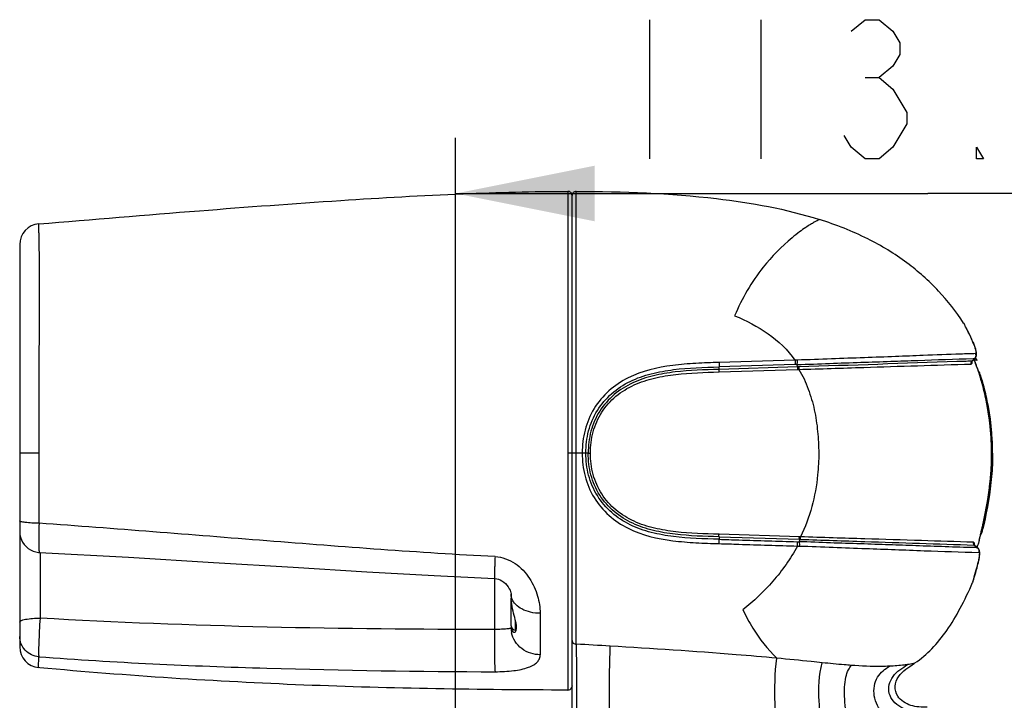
# Model space of a CAD drawing. Header units: millimetres. Extents: x 11 to 407, y 12 to 285.
# Tile 27 of 42: x 128 to 146, y 228 to 241. Entities that reach past the tile are written whole.
import ezdxf

# ---------------------------------------------------------------- set-up
doc = ezdxf.new("R2010")
doc.units = ezdxf.units.MM
doc.header["$LTSCALE"] = 23.1
doc.layers.get('0').update_dxf_attribs({"linetype": 'CONTINUOUS'})
doc.styles.get("Standard").update_dxf_attribs({"font": 'txt', "width": 0.8})
doc.dimstyles.new('DIMSTYLE_1', dxfattribs={"dimtxt": 2.5, "dimasz": 2.5, "dimexe": 1, "dimexo": 1, "dimtad": 1, "dimlfac": 6.666667, "dimzin": 0, "dimdsep": 46, "dimtxsty": 'Standard', "dimblk": '_FILLED', "dimblk1": '_FILLED', "dimblk2": '_FILLED', "dimcen": 0.09, "dimadec": 0, "dimazin": 0, "dimtp": 0.01, "dimtm": 0.01, "dimtfac": 1, "dimtofl": 0, "dimtmove": 0, "dimatfit": 3, "dimldrblk": '_FILLED', "dimfxl": 0, "dimtolj": 1, "dimtzin": 0, "dimarcsym": 0})

# ---------------------------------------------------------------- blocks, each defined once
blk = doc.blocks.new('_FILLED')
at = {"color": 0, "linetype": 'ByBlock'}
blk.add_solid([(0, 0), (-1, 0.2), (-1, -0.2)], dxfattribs=at)
blk = doc.blocks.new('*D9')
at = {"color": 2, "linetype": 'Continuous'}
for p, q in [((135.892, 227.401), (135.892, 238.547)), ((152.865, 211.127), (152.865, 238.547)), ((135.892, 237.547), (144.379, 237.547)), ((152.865, 237.547), (144.379, 237.547))]:
    blk.add_line(p, q, dxfattribs=at)
at = {"color": 2, "linetype": 'Continuous', "xscale": 2.5, "yscale": 2.5, "zscale": 2.5}
for p, rotation in [((135.892, 237.547), 179.9999992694), ((152.865, 237.547), 359.9999992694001)]:
    blk.add_blockref('_FILLED', p, dxfattribs=dict(at, rotation=rotation))

msp = doc.modelspace()

# ---------------------------------------------------------------- linework, layer by layer
at = {"color": 2, "linetype": 'Continuous'}
for p, q in [((139.3787, 240.6723), (139.3787, 238.1723)), ((141.3787, 240.6723), (141.3787, 238.1723)), ((143.2537, 239.6306), (143.5037, 239.6306))]:
    msp.add_line(p, q, dxfattribs=at)
at = {"color": 7, "linetype": 'Continuous'}
for p, q in [((137.9098, 237.5853), (137.9099, 232.878)), ((138.0601, 232.878), (138.0602, 237.5852)), ((137.985, 227.3641), (137.985, 237.5103)), ((128.055, 236.627), (128.055, 229.3938)), ((145.0224, 235.217), (145.0244, 235.2134)), ((145.0244, 235.2134), (145.0387, 235.188)), ((145.0591, 235.1505), (145.0598, 235.1493)), ((145.0958, 235.0806), (145.0651, 235.1397)), ((145.1336, 235.0039), (145.0956, 235.0811)), ((145.1677, 234.9309), (145.1333, 235.0045)), ((145.1677, 234.9309), (145.1649, 234.9362)), ((145.1761, 234.9122), (145.1677, 234.9309)), ((145.1841, 234.8938), (145.1742, 234.9164)), ((145.1917, 234.8758), (145.1818, 234.8992)), ((145.234, 234.7611), (145.2289, 234.7771)), ((145.238, 234.7479), (145.2336, 234.7624)), ((145.2417, 234.7345), (145.2379, 234.7482)), ((145.2452, 234.7213), (145.2416, 234.7352)), ((141.9925, 234.5498), (140.6281, 234.5076)), ((142.0345, 234.5511), (141.9925, 234.5499)), ((145.1702, 234.531), (145.1664, 234.5308)), ((145.1688, 234.525), (145.1751, 234.533)), ((145.1702, 234.531), (145.2229, 234.5798)), ((145.1751, 234.533), (145.1702, 234.531)), ((145.2273, 234.5815), (145.1751, 234.533)), ((145.1938, 234.579), (145.2229, 234.5798)), ((145.2036, 234.5595), (145.2068, 234.5524)), ((145.2561, 234.5524), (145.2068, 234.5524)), ((145.2144, 234.5492), (145.2153, 234.5475)), ((145.2649, 234.5475), (145.2153, 234.5475)), ((145.2273, 234.5814), (145.2229, 234.5798)), ((145.2375, 234.5939), (145.2404, 234.5874)), ((145.2394, 234.5967), (145.2431, 234.5888)), ((145.2501, 234.6174), (145.2536, 234.6317)), ((145.2536, 234.6317), (145.2551, 234.6444)), ((145.2548, 234.6667), (145.2537, 234.6775)), ((145.2554, 234.6559), (145.2548, 234.6667)), ((145.2551, 234.6444), (145.2554, 234.6559)), ((145.2613, 234.554), (145.2637, 234.5491)), ((145.2637, 234.5491), (145.2645, 234.5475)), ((140.6266, 234.3381), (142.0386, 234.3825)), ((140.6267, 234.3837), (140.6281, 234.4292)), ((142.0402, 234.428), (140.6267, 234.3837)), ((141.9902, 234.4715), (140.6281, 234.4292)), ((142.0315, 234.4727), (141.9901, 234.4714)), ((142.0402, 234.428), (142.0316, 234.4726)), ((142.063, 234.4287), (142.0402, 234.428)), ((145.2306, 234.5149), (145.2324, 234.5099)), ((145.2438, 234.4804), (145.2319, 234.5116)), ((145.2324, 234.5099), (145.2398, 234.4907)), ((145.3009, 234.3159), (145.2774, 234.3863)), ((145.3275, 234.2307), (145.3009, 234.3159)), ((145.3561, 234.1316), (145.3275, 234.2307)), ((145.3418, 234.2335), (145.3404, 234.2379)), ((145.343, 234.2294), (145.3418, 234.2335)), ((145.351, 234.2037), (145.3421, 234.2327)), ((145.3612, 234.1693), (145.351, 234.2037)), ((145.3856, 234.0195), (145.3561, 234.1316)), ((145.3747, 234.1221), (145.3612, 234.1695)), ((145.5435, 232.9955), (145.5433, 233.0013)), ((145.5454, 232.8779), (145.5444, 232.9688)), ((128.4036, 232.878), (128.055, 232.878)), ((128.4034, 231.6171), (128.4036, 232.878)), ((137.985, 232.878), (137.9098, 232.878)), ((137.9099, 232.878), (137.9099, 228.6174)), ((138.2752, 232.878), (137.985, 232.878)), ((138.0601, 229.4433), (138.0601, 232.878)), ((138.2752, 232.878), (138.3152, 232.878)), ((145.5276, 232.8779), (145.5278, 232.8779)), ((145.5279, 232.8781), (145.5429, 232.878)), ((145.5451, 232.878), (145.5429, 232.878)), ((145.5454, 232.8779), (145.5451, 232.8779)), ((145.5453, 232.8477), (145.5455, 232.8779)), ((145.4249, 231.8576), (145.4312, 231.8917)), ((145.4405, 231.85), (145.4469, 231.8844)), ((145.4407, 231.9449), (145.4471, 231.9817)), ((145.3888, 231.6764), (145.3945, 231.7039)), ((145.3945, 231.7039), (145.4004, 231.7324)), ((145.4004, 231.7324), (145.4064, 231.7621)), ((145.4044, 231.6695), (145.4122, 231.7066)), ((145.4064, 231.7621), (145.4125, 231.7928)), ((145.4122, 231.7066), (145.4212, 231.7509)), ((145.4125, 231.7928), (145.4187, 231.8247)), ((145.4187, 231.8247), (145.4249, 231.8576)), ((145.4212, 231.7509), (145.4289, 231.7896)), ((145.4289, 231.7896), (145.4345, 231.8184)), ((145.4345, 231.8184), (145.4405, 231.85)), ((145.3528, 231.5134), (145.3622, 231.5549)), ((145.3588, 231.5402), (145.3572, 231.5334)), ((145.3622, 231.5549), (145.3724, 231.6004)), ((145.3863, 231.5866), (145.3708, 231.5148)), ((145.3724, 231.6004), (145.3804, 231.6372)), ((145.3742, 231.5298), (145.3746, 231.5315)), ((145.3746, 231.5315), (145.3936, 231.6187)), ((145.3804, 231.6372), (145.3888, 231.6764)), ((145.3936, 231.6187), (145.4044, 231.6695)), ((142.0708, 231.3724), (140.6265, 231.4176)), ((140.6267, 231.3729), (140.6282, 231.3278)), ((140.6267, 231.3729), (142.0727, 231.3277)), ((142.0893, 231.3718), (142.0708, 231.3723)), ((145.3038, 231.3091), (145.3163, 231.3598)), ((145.3163, 231.3598), (145.3305, 231.4183)), ((145.3305, 231.4183), (145.3419, 231.4668)), ((145.3419, 231.4668), (145.3528, 231.5134)), ((142.0341, 231.2842), (142.0668, 231.2832)), ((142.0368, 231.207), (142.0701, 231.206)), ((142.0727, 231.3276), (142.0667, 231.2832)), ((142.0727, 231.3276), (142.0913, 231.3269)), ((145.2125, 231.2254), (145.215, 231.2254)), ((145.215, 231.2254), (145.2732, 231.177)), ((145.215, 231.2254), (145.2207, 231.2232)), ((145.2204, 231.1784), (145.2196, 231.1784)), ((145.2507, 231.1776), (145.2204, 231.1784)), ((145.2328, 231.2131), (145.2207, 231.2232)), ((145.2535, 231.1958), (145.2328, 231.2131)), ((145.2784, 231.1751), (145.2535, 231.1958)), ((145.2732, 231.177), (145.2784, 231.1751)), ((128.4202, 231.0918), (128.4202, 229.9105)), ((145.2458, 230.7604), (145.2663, 230.8331)), ((145.2663, 230.8331), (145.2636, 230.8255)), ((145.1985, 230.5963), (145.2271, 230.6947)), ((145.2156, 230.6552), (145.2393, 230.7372)), ((145.2319, 230.7116), (145.2458, 230.7604)), ((136.5978, 229.7081), (136.5978, 230.6237)), ((145.1891, 230.5632), (145.1894, 230.5641)), ((145.1894, 230.5641), (145.1897, 230.5654)), ((145.1897, 230.5654), (145.1902, 230.5672)), ((145.1902, 230.5672), (145.1912, 230.5707)), ((145.1912, 230.5707), (145.1934, 230.5787)), ((145.1934, 230.5787), (145.2015, 230.6067)), ((136.89, 230.3396), (136.89, 230.2716)), ((136.89, 229.7693), (136.89, 230.2674)), ((137.4113, 229.9976), (137.4132, 229.2527)), ((136.965, 229.8752), (136.965, 229.6943)), ((136.9821, 229.6943), (136.965, 229.6943)), ((128.3955, 229.0203), (128.3981, 229.2155)), ((144.1348, 229.0945), (144.1314, 229.0937)), ((128.4154, 229.0185), (128.3955, 229.0203))]:
    msp.add_line(p, q, dxfattribs=at)
at = {"color": 2, "linetype": 'Continuous'}
for points in [[(143.0037, 240.464), (143.2537, 240.6723), (143.5037, 240.6723), (143.7537, 240.464), (143.8787, 240.2556), (143.8787, 240.0473), (143.7537, 239.839), (143.5037, 239.6306), (143.7537, 239.4223), (143.8787, 239.214), (144.0037, 239.0056), (144.0037, 238.7973), (143.8787, 238.589), (143.7537, 238.3806), (143.5037, 238.1723), (143.2537, 238.1723), (143.0037, 238.3806), (142.8787, 238.589)], [(145.3787, 238.1723), (145.2537, 238.1723), (145.2537, 238.3806), (145.3787, 238.1723)]]:
    msp.add_lwpolyline(points, dxfattribs=at)
at = {"color": 7, "linetype": 'Continuous'}
for points in [[(145.2144, 234.8183), (145.2086, 234.8337), (145.2024, 234.8495), (145.1959, 234.8657), (145.189, 234.8822)], [(145.2289, 234.7771), (145.2237, 234.7923), (145.2182, 234.8081), (145.2122, 234.8243), (145.2058, 234.841), (145.199, 234.8582), (145.1917, 234.8758)], [(145.2544, 234.6365), (145.2553, 234.6495), (145.2552, 234.6615), (145.2542, 234.673), (145.2527, 234.6845), (145.2507, 234.6963), (145.2482, 234.7086), (145.2448, 234.7228)], [(145.2537, 234.6775), (145.2521, 234.6882), (145.2501, 234.6994), (145.2477, 234.7109)], [(145.2273, 234.5814), (145.2334, 234.5878), (145.2449, 234.605)], [(145.2419, 234.5999), (145.243, 234.6014), (145.2501, 234.6174)], [(145.2449, 234.605), (145.2514, 234.6217), (145.2544, 234.6365)], [(145.1662, 234.5222), (145.1662, 234.5201), (145.1661, 234.5183), (145.1665, 234.5199), (145.1688, 234.525)], [(145.2774, 234.3863), (145.2581, 234.4412), (145.2438, 234.4804)], [(145.5445, 232.9675), (145.5396, 233.1023), (145.531, 233.2346), (145.5191, 233.3633), (145.5042, 233.4869), (145.487, 233.6044), (145.4682, 233.7145), (145.4484, 233.8164), (145.4285, 233.9088), (145.409, 233.9911), (145.3908, 234.0625), (145.3747, 234.1221)], [(145.4677, 233.6182), (145.4425, 233.7614), (145.4148, 233.8957), (145.3856, 234.0195)], [(145.5278, 232.8779), (145.5262, 232.9923), (145.5192, 233.1528), (145.5068, 233.312), (145.4894, 233.4678), (145.4677, 233.6182)], [(145.4469, 231.8844), (145.4503, 231.9029), (145.4538, 231.9222), (145.4573, 231.9424), (145.461, 231.9636), (145.4648, 231.9857), (145.4687, 232.009), (145.4727, 232.0334), (145.4768, 232.059), (145.481, 232.0859), (145.4852, 232.1141), (145.4896, 232.1437), (145.494, 232.1749), (145.4985, 232.2077), (145.503, 232.2422), (145.5075, 232.2786), (145.512, 232.3169), (145.5165, 232.3574), (145.521, 232.4001), (145.5253, 232.4453), (145.5294, 232.4931), (145.5333, 232.5437), (145.5368, 232.5973), (145.5399, 232.6543), (145.5425, 232.7147), (145.5444, 232.779), (145.5453, 232.8477)], [(145.4471, 231.9817), (145.4502, 232.0006), (145.4534, 232.0197), (145.4565, 232.0391), (145.4596, 232.0587), (145.4627, 232.0786), (145.4658, 232.0988), (145.4688, 232.1193), (145.4719, 232.14), (145.4748, 232.1609), (145.4778, 232.1822), (145.4807, 232.2036), (145.4836, 232.2254), (145.4864, 232.2474), (145.4891, 232.2696), (145.4918, 232.2921), (145.4945, 232.3148), (145.497, 232.3377), (145.4996, 232.3609), (145.502, 232.3844), (145.5043, 232.408), (145.5066, 232.4319), (145.5088, 232.456), (145.5109, 232.4802), (145.5128, 232.5048), (145.5147, 232.5295), (145.5165, 232.5544), (145.5182, 232.5795), (145.5197, 232.6047), (145.5211, 232.6302), (145.5224, 232.6558), (145.5236, 232.6816), (145.5246, 232.7076), (145.5255, 232.7337), (145.5263, 232.76), (145.5269, 232.7863), (145.5274, 232.8129)], [(145.5274, 232.8129), (145.5277, 232.8395), (145.5278, 232.8662), (145.5278, 232.8779)], [(145.4312, 231.8917), (145.4344, 231.9092), (145.4376, 231.9269), (145.4407, 231.9449)], [(128.055, 231.4668), (128.0583, 231.4171), (128.0683, 231.3677), (128.0848, 231.3203), (128.1074, 231.2756), (128.1358, 231.2343), (128.1694, 231.1972), (128.2077, 231.1648), (128.2499, 231.1379), (128.2954, 231.1168), (128.3432, 231.102), (128.393, 231.0937), (128.411, 231.0923)], [(145.2207, 231.2232), (145.214, 231.231), (145.2125, 231.234), (145.2126, 231.2337)], [(145.2974, 231.1526), (145.285, 231.169), (145.2784, 231.1751)], [(128.411, 231.0923), (130.0123, 231.0049), (131.542, 230.913), (132.9697, 230.8241), (134.2929, 230.7437), (135.5088, 230.6756), (136.5889, 230.6237)], [(145.2772, 230.8736), (145.2822, 230.8932), (145.2868, 230.9122), (145.2911, 230.9307), (145.295, 230.9486), (145.2986, 230.9659), (145.3018, 230.9826), (145.3046, 230.9987), (145.3071, 231.0142), (145.3091, 231.0291)], [(145.3094, 231.1219), (145.3051, 231.1364), (145.2974, 231.1526)], [(145.3091, 231.0291), (145.3108, 231.0434), (145.312, 231.0572), (145.3128, 231.0703), (145.3131, 231.0831), (145.3128, 231.0957), (145.3117, 231.1086), (145.3094, 231.1219)], [(145.2663, 230.8331), (145.2719, 230.8535), (145.2772, 230.8736)], [(136.5889, 230.6236), (136.6035, 230.6226), (136.6326, 230.618), (136.6623, 230.6097), (136.6929, 230.5973), (136.7242, 230.5803), (136.7555, 230.5586), (136.7859, 230.5321), (136.8136, 230.5021), (136.8374, 230.4706), (136.8564, 230.4396), (136.8702, 230.4118), (136.8796, 230.3877), (136.8855, 230.3681), (136.8886, 230.3533), (136.8898, 230.3434), (136.89, 230.3396)]]:
    msp.add_lwpolyline(points, dxfattribs=at)
for centre, radius, start, end in [((137.91, 237.5103), 0.075, 359.99964, 90.09614), ((138.06, 237.5102), 0.075, 89.92627, 180.00028), ((128.43, 236.627), 0.375, 94.75956, 179.99996), ((142.4958, 233.7773), 2.908, 28.17869, 29.0192), ((141.8398, 233.4282), 3.6512, 24.39462, 28.12437), ((143.2826, 234.0793), 2.0682, 24.30661, 24.47634), ((143.4679, 234.1619), 1.8653, 22.47644, 24.33761), ((141.2565, 232.7791), 4.3366, 23.58962, 24.06821), ((141.25, 232.7763), 4.3821, 24.11407, 24.41195), ((141.4798, 232.8371), 4.151, 24.71257, 24.95939), ((141.2434, 232.7733), 4.3894, 23.91085, 24.11409), ((141.446, 232.8216), 4.1882, 24.40976, 24.71248), ((142.5992, 233.4913), 2.8234, 19.97261, 20.7309), ((141.751, 233.182), 3.7262, 19.15142, 19.98798), ((141.1671, 232.9769), 4.3451, 19.05492, 19.18011), ((141.2066, 232.9905), 4.3034, 18.35395, 19.05516), ((141.1997, 232.9882), 4.3106, 18.23247, 18.35382), ((141.1665, 232.9774), 4.3455, 17.10843, 18.2317), ((141.2562, 232.7789), 4.337, 20.04344, 20.81365), ((141.1083, 232.9593), 4.4065, 16.82495, 17.11064), ((141.0421, 232.9394), 4.4756, 15.93023, 16.82358), ((141.2617, 232.7809), 4.3311, 19.85079, 20.0434), ((141.2651, 232.7821), 4.3275, 19.65814, 19.85079), ((140.9437, 232.8805), 4.598, 16.26829, 17.16857), ((141.8126, 233.1373), 3.6955, 16.44076, 17.18849), ((141.5617, 233.0636), 3.957, 15.95012, 16.43698), ((140.9893, 232.9242), 4.5306, 15.65113, 15.93167), ((140.9511, 232.9135), 4.5702, 14.66018, 15.6503), ((140.7407, 232.8611), 4.7871, 2.01674, 14.63064), ((140.7578, 232.8539), 4.7881, 9.53105, 9.68), ((140.7602, 232.8542), 4.7857, 8.54277, 9.53132), ((140.7722, 232.8561), 4.7736, 8.34617, 8.54246), ((140.8736, 232.8672), 4.6716, 1.64422, 8.39135), ((140.7648, 232.8657), 4.7627, 0.14655, 1.9709), ((141.0435, 232.873), 4.5017, 0.06226, 1.55918), ((135.9829, 233.6674), 9.6142, 346.68334, 347.17546), ((136.4301, 233.5656), 9.1556, 347.21924, 347.67054), ((145.2265, 231.556), 0.1501, 344.09407, 350.62373), ((133.4497, 234.2553), 12.2275, 347.20155, 347.4849), ((136.5696, 233.535), 9.0127, 347.6715, 347.83565), ((127.4346, 235.7338), 18.4087, 346.11632, 346.31294), ((134.2466, 234.0781), 11.3983, 346.29675, 346.68439), ((138.5855, 233.4496), 7.0557, 343.47219, 344.08519), ((145.2443, 231.2599), 0.0453, 183.87802, 195.31265), ((145.1145, 225.9414), 5.238, 88.2636, 88.51007), ((138.1398, 233.5894), 7.5229, 341.35216, 341.52133), ((138.1891, 233.573), 7.471, 341.52115, 341.85004), ((142.8921, 231.4866), 2.4619, 344.42349, 344.61644), ((143.2025, 231.4023), 2.1403, 344.58656, 346.0311), ((145.1156, 230.5782), 0.0752, 336.66386, 349.14883), ((137.4914, 230.272), 0.6014, 180.04644, 182.93746), ((136.965, 229.7693), 0.075, 180, 270), ((137.1466, 229.7691), 0.2566, 179.98635, 182.32914), ((137.3302, 229.7318), 0.4402, 180.06679, 191.04742), ((136.8922, 229.7191), 0.0939, 341.31913, 344.2127), ((127.3749, 39.9294), 189.8148, 86.588506, 86.772953), ((128.43, 229.3938), 0.375, 180.00005, 264.72199), ((143.1507, 230.5775), 1.7799, 303.56935, 304.11788), ((137.9099, 228.6925), 0.0751, 269.98772, 337.70546)]:
    msp.add_arc(centre, radius, start, end, dxfattribs=at)
for points, knots in [([(128.3989, 237.0007), (129.3625, 237.0809), (131.1708, 237.2312), (133.7122, 237.4217), (135.9188, 237.5476), (137.2813, 237.5842), (137.9098, 237.5853)], [0, 0, 0, 0, 0.3043626, 0.5711328, 0.8021582, 1, 1, 1, 1]), ([(138.0602, 237.5852), (138.9011, 237.5832), (140.374, 237.5323), (141.8332, 237.2694), (142.4344, 237.0782)], [0, 0, 0, 0, 0.5713675, 1, 1, 1, 1]), ([(142.4344, 237.0782), (142.4345, 237.0778), (142.4315, 237.0778), (142.4289, 237.0754), (142.4213, 237.0727), (142.4118, 237.0679), (142.3983, 237.0615), (142.3729, 237.0485), (142.33, 237.0253), (142.2639, 236.9864), (142.1762, 236.9298), (142.0652, 236.8509), (141.9852, 236.7878), (141.9413, 236.7515)], [0, 0, 0, 0, 0.002273, 0.0093806, 0.021766, 0.0399792, 0.064648, 0.0964536, 0.1846196, 0.3113558, 0.4844281, 0.712043, 1, 1, 1, 1]), ([(145.0224, 235.217), (144.8894, 235.4212), (144.5815, 235.8158), (144.0014, 236.3326), (143.2789, 236.7692), (142.7307, 236.984), (142.4344, 237.0782)], [0, 0, 0, 0, 0.2249362, 0.4591707, 0.7130939, 1, 1, 1, 1]), ([(128.4036, 232.878), (128.4038, 233.1983), (128.4033, 233.8353), (128.4064, 234.6242), (128.411, 235.2331), (128.4136, 235.6459), (128.4138, 236.0027), (128.4115, 236.2916), (128.4082, 236.5128), (128.4052, 236.6762), (128.4028, 236.7944), (128.4011, 236.878), (128.4, 236.93), (128.3995, 236.9599), (128.3992, 236.9753), (128.3992, 236.9862), (128.3987, 236.9945), (128.3992, 236.9978), (128.3984, 237.0006), (128.3989, 237.0007)], [0, 0, 0, 0, 0.2330659, 0.4635261, 0.5740767, 0.6761449, 0.7638913, 0.8337171, 0.8863191, 0.9248602, 0.9526666, 0.9723259, 0.9857042, 0.9904756, 0.9941485, 0.9968409, 0.9986507, 0.9996723, 1, 1, 1, 1]), ([(141.9413, 236.7515), (141.7501, 236.593), (141.3367, 236.1724), (141.0365, 235.6589), (140.9077, 235.3474)], [0, 0, 0, 0, 0.4242504, 1, 1, 1, 1]), ([(140.9077, 235.3474), (141.1171, 235.2602), (141.5241, 235.0539), (141.863, 234.7358), (141.9925, 234.5499)], [0, 0, 0, 0, 0.5002433, 1, 1, 1, 1]), ([(145.1915, 234.875), (145.2016, 234.8507), (145.2193, 234.8064), (145.2383, 234.7402), (145.2492, 234.7034), (145.2472, 234.667), (145.2395, 234.6668)], [0, 0, 0, 0, 0.3612396, 0.6676159, 0.8948017, 1, 1, 1, 1]), ([(141.9925, 234.5498), (141.9929, 234.5425), (141.9938, 234.5165), (141.9937, 234.49), (141.9902, 234.4715)], [0, 0, 0, 0, 0.2787753, 1, 1, 1, 1]), ([(142.0315, 234.4726), (142.0325, 234.4776), (142.0357, 234.5036), (142.0356, 234.53), (142.0345, 234.5511)], [0, 0, 0, 0, 0.192955, 1, 1, 1, 1]), ([(142.0316, 234.4726), (142.2256, 234.4756), (142.6076, 234.4922), (143.1684, 234.5104), (143.6975, 234.5279), (144.3695, 234.5517), (144.8628, 234.5692), (145.1938, 234.579)], [0, 0, 0, 0, 0.1839921, 0.362478, 0.5320104, 0.6859926, 1, 1, 1, 1]), ([(145.2395, 234.6668), (145.1498, 234.6656), (144.836, 234.6536), (144.356, 234.6365), (143.7793, 234.6127), (143.2289, 234.5928), (142.6406, 234.572), (142.2388, 234.5555), (142.0345, 234.5511)], [0, 0, 0, 0, 0.0839593, 0.2937222, 0.4493187, 0.623818, 0.8088723, 1, 1, 1, 1]), ([(145.1664, 234.5308), (145.0788, 234.5282), (144.0443, 234.4956), (143.01, 234.4562), (142.063, 234.4287)], [0, 0, 0, 0, 0.0847119, 1, 1, 1, 1]), ([(140.6281, 234.5075), (140.4889, 234.505), (140.2102, 234.4948), (139.6572, 234.4517), (139.1028, 234.3241), (138.6347, 234.0127), (138.3633, 233.6883), (138.1971, 233.2979), (138.1689, 233.0174), (138.1665, 232.878)], [0, 0, 0, 0, 0.1251739, 0.2504207, 0.4996926, 0.6245454, 0.7494921, 0.8746421, 1, 1, 1, 1]), ([(138.2334, 232.878), (138.2335, 233.0119), (138.2641, 233.2805), (138.4224, 233.6541), (138.6854, 233.9622), (139.0246, 234.1839), (139.4082, 234.3161), (139.9447, 234.4095), (140.3547, 234.421), (140.6281, 234.4292)], [0, 0, 0, 0, 0.1244035, 0.2479637, 0.371449, 0.4952043, 0.6199595, 0.7458374, 1, 1, 1, 1]), ([(140.6267, 234.3837), (140.3634, 234.3754), (139.9675, 234.3648), (139.4467, 234.2789), (139.0688, 234.1558), (138.7299, 233.9444), (138.4649, 233.6435), (138.3056, 233.2752), (138.2752, 233.0099), (138.2752, 232.878)], [0, 0, 0, 0, 0.2500818, 0.3751236, 0.500102, 0.6249597, 0.7497925, 0.8747731, 1, 1, 1, 1]), ([(140.6267, 234.3837), (140.6264, 234.3808), (140.6258, 234.3656), (140.6261, 234.3505), (140.6266, 234.3382)], [0, 0, 0, 0, 0.188856, 1, 1, 1, 1]), ([(140.6281, 234.5075), (140.6284, 234.5003), (140.6293, 234.4742), (140.6297, 234.4479), (140.6281, 234.4292)], [0, 0, 0, 0, 0.2789786, 1, 1, 1, 1]), ([(142.0402, 234.428), (142.0397, 234.4251), (142.0378, 234.41), (142.0379, 234.3948), (142.0386, 234.3825)], [0, 0, 0, 0, 0.1931556, 1, 1, 1, 1]), ([(142.063, 234.4286), (142.0624, 234.4257), (142.0604, 234.4106), (142.0606, 234.3953), (142.0612, 234.3831)], [0, 0, 0, 0, 0.1973575, 1, 1, 1, 1]), ([(142.0612, 234.3831), (142.4501, 234.3942), (143.4829, 234.4286), (144.5157, 234.46), (145.1597, 234.4801)], [0, 0, 0, 0, 0.3764941, 1, 1, 1, 1]), ([(142.0613, 234.3831), (142.1311, 234.2733), (142.2382, 234.0333), (142.348, 233.6574), (142.4058, 233.2693), (142.4168, 233.0084), (142.4191, 232.878)], [0, 0, 0, 0, 0.2496306, 0.4996681, 0.7498189, 1, 1, 1, 1]), ([(145.1701, 234.4997), (145.17, 234.497), (145.1697, 234.4898), (145.1647, 234.4802), (145.1597, 234.48)], [0, 0, 0, 0, 0.3488218, 1, 1, 1, 1]), ([(138.3152, 232.878), (138.3152, 233.0068), (138.3449, 233.2656), (138.5018, 233.624), (138.7622, 233.9154), (139.0953, 234.1177), (139.4654, 234.2365), (139.9776, 234.3195), (140.3672, 234.3301), (140.6266, 234.3382)], [0, 0, 0, 0, 0.1249334, 0.2492594, 0.3734715, 0.4978035, 0.6227762, 0.7482662, 1, 1, 1, 1]), ([(145.3367, 234.2378), (145.3331, 234.2497), (145.3264, 234.27), (145.3188, 234.296), (145.3125, 234.3109), (145.3112, 234.3185), (145.3101, 234.32)], [0, 0, 0, 0, 0.4318003, 0.744888, 0.9355405, 1, 1, 1, 1]), ([(145.5429, 232.878), (145.5428, 233.0103), (145.5225, 233.4457), (145.4424, 233.8775), (145.3575, 234.1686)], [0, 0, 0, 0, 0.3038426, 1, 1, 1, 1]), ([(145.4778, 233.659), (145.4687, 233.7119), (145.4376, 233.8772), (145.3978, 234.0409), (145.3664, 234.151)], [0, 0, 0, 0, 0.3193579, 1, 1, 1, 1]), ([(138.1665, 232.878), (138.1678, 232.7386), (138.1979, 232.4583), (138.3635, 232.0681), (138.6356, 231.744), (139.1042, 231.4337), (139.6584, 231.3063), (140.211, 231.2642), (140.4893, 231.2535), (140.6284, 231.2508)], [0, 0, 0, 0, 0.1253355, 0.2504954, 0.3755096, 0.5004579, 0.7497382, 0.8749021, 1, 1, 1, 1]), ([(140.6282, 231.3278), (140.3549, 231.3359), (139.9451, 231.3479), (139.4085, 231.4405), (139.0252, 231.5731), (138.6854, 231.794), (138.4226, 232.1022), (138.2641, 232.4756), (138.2334, 232.7442), (138.2334, 232.878)], [0, 0, 0, 0, 0.2541415, 0.3800152, 0.5048113, 0.6285461, 0.7520633, 0.8756236, 1, 1, 1, 1]), ([(140.6267, 231.373), (140.3635, 231.3811), (139.9678, 231.3919), (139.447, 231.4775), (139.0692, 231.6007), (138.7299, 231.8118), (138.465, 232.1128), (138.3055, 232.4809), (138.2752, 232.7462), (138.2752, 232.878)], [0, 0, 0, 0, 0.2500215, 0.3750657, 0.5000719, 0.6249687, 0.7498734, 0.8748457, 1, 1, 1, 1]), ([(140.6265, 231.4176), (140.3673, 231.4257), (139.9777, 231.4362), (139.4656, 231.519), (139.0953, 231.6376), (138.7621, 231.8403), (138.5018, 232.1319), (138.3449, 232.4904), (138.3152, 232.7492), (138.3152, 232.878)], [0, 0, 0, 0, 0.2516147, 0.3770827, 0.5020781, 0.6264782, 0.750769, 0.8751212, 1, 1, 1, 1]), ([(142.4191, 232.878), (142.4193, 232.7484), (142.394, 232.2329), (142.2612, 231.7182), (142.0893, 231.3718)], [0, 0, 0, 0, 0.2509811, 1, 1, 1, 1]), ([(145.5276, 232.878), (145.5276, 232.7604), (145.5106, 232.3429), (145.4431, 231.929), (145.3799, 231.6358)], [0, 0, 0, 0, 0.2816031, 1, 1, 1, 1]), ([(145.5451, 232.878), (145.5454, 232.7375), (145.5241, 232.3031), (145.4493, 231.8736), (145.3863, 231.5866)], [0, 0, 0, 0, 0.3234253, 1, 1, 1, 1]), ([(145.3866, 231.6056), (145.4032, 231.6804), (145.4904, 232.0988), (145.5429, 232.527), (145.5429, 232.878)], [0, 0, 0, 0, 0.1791796, 1, 1, 1, 1]), ([(128.4034, 231.6171), (128.3599, 231.6174), (128.2772, 231.6197), (128.1794, 231.6272), (128.1151, 231.6363), (128.0829, 231.6438), (128.0639, 231.6497), (128.055, 231.6573), (128.055, 231.6605)], [0, 0, 0, 0, 0.3671911, 0.6982209, 0.8246777, 0.9168891, 0.9730384, 1, 1, 1, 1]), ([(128.4034, 231.6171), (128.4009, 231.5488), (128.3982, 231.4503), (128.3968, 231.3256), (128.3971, 231.2479), (128.3986, 231.1843), (128.401, 231.1378), (128.4044, 231.1089), (128.4074, 231.0964), (128.4098, 231.0924), (128.411, 231.0923)], [0, 0, 0, 0, 0.3891865, 0.5611444, 0.7104054, 0.8320474, 0.9222016, 0.9781675, 0.9930127, 1, 1, 1, 1]), ([(136.6004, 231.0162), (135.2305, 231.0866), (132.4984, 231.2969), (129.768, 231.5198), (128.4034, 231.6171)], [0, 0, 0, 0, 0.5006629, 1, 1, 1, 1]), ([(145.3498, 231.4424), (145.3492, 231.4423), (145.351, 231.4461), (145.3507, 231.4495), (145.3534, 231.4586), (145.3569, 231.4756), (145.3642, 231.5057), (145.37, 231.5315), (145.3734, 231.5466)], [0, 0, 0, 0, 0.0155729, 0.0631691, 0.142438, 0.2529858, 0.5663256, 1, 1, 1, 1]), ([(140.6267, 231.3729), (140.6265, 231.3758), (140.6257, 231.3907), (140.626, 231.4057), (140.6265, 231.4176)], [0, 0, 0, 0, 0.1953652, 1, 1, 1, 1]), ([(142.0727, 231.3276), (142.072, 231.3304), (142.07, 231.3453), (142.0701, 231.3603), (142.0708, 231.3724)], [0, 0, 0, 0, 0.1909903, 1, 1, 1, 1]), ([(142.0912, 231.327), (142.0906, 231.3298), (142.0886, 231.3447), (142.0886, 231.3597), (142.0893, 231.3718)], [0, 0, 0, 0, 0.1904096, 1, 1, 1, 1]), ([(145.2015, 231.2747), (144.8895, 231.2849), (144.2374, 231.3042), (143.3967, 231.3318), (142.6712, 231.3525), (142.286, 231.3663), (142.0893, 231.3717)], [0, 0, 0, 0, 0.300742, 0.6286171, 0.8104153, 1, 1, 1, 1]), ([(140.6284, 231.2508), (140.6287, 231.258), (140.6295, 231.2837), (140.6298, 231.3095), (140.6282, 231.3278)], [0, 0, 0, 0, 0.2818756, 1, 1, 1, 1]), ([(140.6282, 231.3278), (140.7457, 231.3241), (141.2143, 231.3095), (141.683, 231.2952), (142.0341, 231.2843)], [0, 0, 0, 0, 0.2507269, 1, 1, 1, 1]), ([(140.6284, 231.2507), (140.7461, 231.247), (141.2155, 231.2323), (141.685, 231.2181), (142.0368, 231.2072)], [0, 0, 0, 0, 0.2506434, 1, 1, 1, 1]), ([(142.0368, 231.2071), (141.9741, 231.0932), (141.8385, 230.8728), (141.5254, 230.4748), (141.2509, 230.2145), (141.0574, 230.0603)], [0, 0, 0, 0, 0.2570559, 0.5106084, 1, 1, 1, 1]), ([(142.0368, 231.2071), (142.0372, 231.2143), (142.038, 231.24), (142.0379, 231.2661), (142.0341, 231.2842)], [0, 0, 0, 0, 0.281543, 1, 1, 1, 1]), ([(145.2196, 231.1784), (144.8675, 231.1872), (144.3564, 231.2058), (143.6736, 231.2284), (143.1625, 231.2475), (142.6226, 231.2611), (142.2546, 231.2814), (142.0668, 231.2833)], [0, 0, 0, 0, 0.3349326, 0.4863564, 0.6497035, 0.8213531, 1, 1, 1, 1]), ([(142.0668, 231.2832), (142.0679, 231.2784), (142.0715, 231.2528), (142.0713, 231.2268), (142.0701, 231.206)], [0, 0, 0, 0, 0.1911502, 1, 1, 1, 1]), ([(142.0701, 231.206), (142.2735, 231.2015), (142.6715, 231.1827), (143.4204, 231.1588), (144.2919, 231.1227), (144.9689, 231.1011), (145.2953, 231.0932)], [0, 0, 0, 0, 0.1891447, 0.3703647, 0.6965226, 1, 1, 1, 1]), ([(142.0913, 231.327), (142.2875, 231.3216), (142.6722, 231.3079), (143.7126, 231.2743), (144.5567, 231.2442), (145.2125, 231.2254)], [0, 0, 0, 0, 0.1886399, 0.3697773, 1, 1, 1, 1]), ([(145.2015, 231.2748), (145.2042, 231.2747), (145.2124, 231.2697), (145.2158, 231.2517), (145.2165, 231.2377), (145.2164, 231.229)], [0, 0, 0, 0, 0.1591972, 0.497506, 1, 1, 1, 1]), ([(145.3055, 231.3166), (145.303, 231.3063), (145.2993, 231.2894), (145.2916, 231.2651), (145.2923, 231.2556), (145.2868, 231.2457), (145.2883, 231.2458)], [0, 0, 0, 0, 0.4349394, 0.7482378, 0.937395, 1, 1, 1, 1]), ([(136.6004, 231.0162), (136.5985, 230.9695), (136.5958, 230.9003), (136.5926, 230.8105), (136.5906, 230.7501), (136.5893, 230.705), (136.5886, 230.6747), (136.5882, 230.6569), (136.5883, 230.6433), (136.5878, 230.6324), (136.5889, 230.6279), (136.5882, 230.6237), (136.5889, 230.6237)], [0, 0, 0, 0, 0.3568313, 0.5292189, 0.6862202, 0.8186362, 0.8729786, 0.9183333, 0.9539521, 0.9794521, 0.9947867, 1, 1, 1, 1]), ([(136.6004, 231.0162), (136.6644, 231.0129), (136.7919, 230.9875), (137.019, 230.8724), (137.2325, 230.6424), (137.3751, 230.3236), (137.41, 230.1021), (137.4113, 229.9976)], [0, 0, 0, 0, 0.1355693, 0.270395, 0.532557, 0.779164, 1, 1, 1, 1]), ([(145.2953, 231.0932), (145.3034, 231.093), (145.311, 231.0594), (145.3055, 231.02), (145.2962, 230.955), (145.2855, 230.9101), (145.2795, 230.8857)], [0, 0, 0, 0, 0.1142725, 0.3425368, 0.6457292, 1, 1, 1, 1]), ([(145.2636, 230.8255), (145.2576, 230.8041), (145.2381, 230.7345), (145.218, 230.6651), (145.204, 230.6171)], [0, 0, 0, 0, 0.3081214, 1, 1, 1, 1]), ([(144.149, 229.1039), (144.2584, 229.1781), (144.4679, 229.3577), (144.7364, 229.6945), (144.9767, 230.0968), (145.1168, 230.3918), (145.1846, 230.5485)], [0, 0, 0, 0, 0.2203288, 0.4561868, 0.7153412, 1, 1, 1, 1]), ([(145.204, 230.6171), (145.2011, 230.6071), (145.1968, 230.5904), (145.1885, 230.5678), (145.1884, 230.557), (145.1833, 230.5491), (145.1846, 230.5485)], [0, 0, 0, 0, 0.4367869, 0.7492026, 0.9367354, 1, 1, 1, 1]), ([(136.9039, 230.2609), (136.9015, 230.2675), (136.8936, 230.2928), (136.89, 230.3195), (136.89, 230.339)], [0, 0, 0, 0, 0.2643193, 1, 1, 1, 1]), ([(136.9826, 229.6936), (136.991, 229.7234), (136.984, 229.8028), (136.9519, 229.9283), (136.9119, 230.0782), (136.8936, 230.1862), (136.8908, 230.2412)], [0, 0, 0, 0, 0.1666275, 0.4133591, 0.7035843, 1, 1, 1, 1]), ([(137.4113, 229.9976), (137.3537, 229.9978), (137.2394, 230.0109), (137.0516, 230.0755), (136.933, 230.1801), (136.9039, 230.2609)], [0, 0, 0, 0, 0.2888263, 0.5693492, 1, 1, 1, 1]), ([(141.0574, 230.0602), (141.1106, 229.9475), (141.2773, 229.6338), (141.4986, 229.3499), (141.6646, 229.1902)], [0, 0, 0, 0, 0.3512139, 1, 1, 1, 1]), ([(128.055, 229.8402), (128.055, 229.8522), (128.0819, 229.8678), (128.1174, 229.8797), (128.1867, 229.8956), (128.2882, 229.9068), (128.375, 229.9102), (128.4202, 229.9105)], [0, 0, 0, 0, 0.094905, 0.1895719, 0.3166832, 0.6439672, 1, 1, 1, 1]), ([(128.4202, 229.9105), (128.4152, 229.8335), (128.4069, 229.6855), (128.3984, 229.4832), (128.3946, 229.3396), (128.3955, 229.256), (128.3966, 229.2266), (128.3981, 229.2155)], [0, 0, 0, 0, 0.332683, 0.6391936, 0.8733479, 0.9516913, 1, 1, 1, 1]), ([(136.5978, 229.7081), (135.2331, 229.7047), (132.5059, 229.7306), (129.7802, 229.8319), (128.4202, 229.9105)], [0, 0, 0, 0, 0.5004608, 1, 1, 1, 1]), ([(128.3981, 229.2155), (128.3534, 229.2193), (128.2618, 229.2436), (128.1463, 229.3277), (128.0716, 229.4478), (128.055, 229.5389), (128.055, 229.5822)], [0, 0, 0, 0, 0.245428, 0.5059138, 0.7629407, 1, 1, 1, 1]), ([(136.6057, 228.947), (136.6017, 228.9807), (136.5985, 229.0811), (136.5945, 229.2631), (136.5945, 229.483), (136.5963, 229.6365), (136.5978, 229.7081)], [0, 0, 0, 0, 0.1337963, 0.395072, 0.7176467, 1, 1, 1, 1]), ([(136.89, 229.7313), (136.89, 229.7317), (136.8873, 229.7305), (136.8848, 229.73), (136.8781, 229.7278), (136.8653, 229.7246), (136.8423, 229.7201), (136.8078, 229.7155), (136.7644, 229.7117), (136.7135, 229.709), (136.6571, 229.7077), (136.618, 229.7078), (136.5978, 229.7081)], [0, 0, 0, 0, 0.0040312, 0.0168989, 0.0385836, 0.0689943, 0.1555465, 0.2749665, 0.4248265, 0.6001534, 0.7947149, 1, 1, 1, 1]), ([(136.8929, 229.7317), (136.8947, 229.7205), (136.9014, 229.6909), (136.9261, 229.6568), (136.9467, 229.6568)], [0, 0, 0, 0, 0.3537434, 1, 1, 1, 1]), ([(137.4132, 229.2527), (137.3561, 229.2529), (137.2376, 229.271), (137.0762, 229.3526), (136.9532, 229.4834), (136.9088, 229.5931), (136.8981, 229.6475)], [0, 0, 0, 0, 0.2454343, 0.5057073, 0.7620547, 1, 1, 1, 1]), ([(136.9467, 229.6568), (136.9538, 229.6568), (136.9705, 229.6644), (136.9781, 229.6801), (136.9812, 229.6891)], [0, 0, 0, 0, 0.4300584, 1, 1, 1, 1]), ([(137.985, 229.5077), (137.985, 229.491), (138.0036, 229.4547), (138.0411, 229.4432), (138.0601, 229.4433)], [0, 0, 0, 0, 0.4688256, 1, 1, 1, 1]), ([(138.0601, 229.4433), (138.06, 229.332), (138.0634, 229.0593), (138.0675, 228.4049), (138.0662, 227.8618), (138.0634, 227.4801)], [0, 0, 0, 0, 0.1700212, 0.4167983, 1, 1, 1, 1]), ([(138.6686, 227.0601), (138.6651, 227.2323), (138.652, 228.0148), (138.6542, 228.7977), (138.6701, 229.4078)], [0, 0, 0, 0, 0.220095, 1, 1, 1, 1]), ([(141.6646, 229.1903), (141.4208, 229.2128), (140.4236, 229.2976), (139.4248, 229.3628), (138.6701, 229.4078)], [0, 0, 0, 0, 0.2445947, 1, 1, 1, 1]), ([(136.6057, 228.947), (136.7164, 228.947), (136.917, 228.9571), (137.1505, 229.0018), (137.2912, 229.0642), (137.3619, 229.1169), (137.4052, 229.1816), (137.4122, 229.2295), (137.4132, 229.2527)], [0, 0, 0, 0, 0.3556492, 0.6453546, 0.7568775, 0.8481325, 0.9255499, 1, 1, 1, 1]), ([(128.3981, 229.2155), (129.7625, 229.1131), (132.4986, 228.9894), (135.2363, 228.9505), (136.6057, 228.947)], [0, 0, 0, 0, 0.4997897, 1, 1, 1, 1]), ([(141.7018, 227.4465), (141.6857, 227.5684), (141.6513, 227.8779), (141.6278, 228.4596), (141.6296, 228.9213), (141.6646, 229.1903)], [0, 0, 0, 0, 0.2110351, 0.5342542, 1, 1, 1, 1]), ([(142.4835, 229.1078), (142.4175, 229.1146), (142.1446, 229.1431), (141.8717, 229.1713), (141.6646, 229.1903)], [0, 0, 0, 0, 0.241971, 1, 1, 1, 1]), ([(142.5426, 227.6283), (142.5303, 227.6717), (142.5017, 227.7738), (142.4525, 228.0368), (142.4163, 228.4859), (142.4173, 228.8873), (142.4835, 229.1078)], [0, 0, 0, 0, 0.0907091, 0.213128, 0.5369682, 1, 1, 1, 1]), ([(143.003, 229.0608), (142.9618, 229.0637), (142.7884, 229.0773), (142.6153, 229.0943), (142.4835, 229.1078)], [0, 0, 0, 0, 0.2379241, 1, 1, 1, 1]), ([(143.0846, 227.7765), (143.0626, 227.811), (143.0123, 227.892), (142.9527, 228.0446), (142.9072, 228.2367), (142.8816, 228.4508), (142.8793, 228.6595), (142.9004, 228.8369), (142.9417, 228.9702), (142.9849, 229.0344), (143.003, 229.0608)], [0, 0, 0, 0, 0.0912272, 0.2123328, 0.3636131, 0.5308703, 0.6925201, 0.8283885, 0.9286265, 1, 1, 1, 1]), ([(143.691, 229.0456), (143.6435, 229.0435), (143.4141, 229.0372), (143.1844, 229.0477), (143.003, 229.0608)], [0, 0, 0, 0, 0.2073238, 1, 1, 1, 1]), ([(143.8431, 228.0476), (143.7973, 228.0637), (143.7003, 228.099), (143.5672, 228.1948), (143.4643, 228.3381), (143.4089, 228.5108), (143.4088, 228.6893), (143.466, 228.8491), (143.5689, 228.9673), (143.652, 229.02), (143.691, 229.0456)], [0, 0, 0, 0, 0.1114924, 0.2363579, 0.3709799, 0.5104971, 0.6470337, 0.7745553, 0.8925269, 1, 1, 1, 1]), ([(144.2269, 228.2296), (144.1706, 228.2341), (144.0555, 228.245), (143.8905, 228.3001), (143.7544, 228.4058), (143.676, 228.5536), (143.6743, 228.7192), (143.7487, 228.8702), (143.8729, 228.9858), (143.9702, 229.044), (144.0176, 229.0742)], [0, 0, 0, 0, 0.1272982, 0.2594482, 0.3860897, 0.5059697, 0.623325, 0.7449026, 0.8736064, 1, 1, 1, 1]), ([(144.0176, 229.0742), (143.9973, 229.0713), (143.8889, 229.0576), (143.7798, 229.0496), (143.691, 229.0456)], [0, 0, 0, 0, 0.1871904, 1, 1, 1, 1]), ([(143.8391, 228.5087), (143.8065, 228.5599), (143.7723, 228.6876), (143.845, 228.8658), (143.9791, 228.9954), (144.0836, 229.0604), (144.1348, 229.0945)], [0, 0, 0, 0, 0.2483027, 0.497657, 0.7485584, 1, 1, 1, 1]), ([(144.1314, 229.0937), (144.127, 229.0927), (144.0893, 229.0849), (144.0513, 229.0789), (144.0176, 229.0742)], [0, 0, 0, 0, 0.116348, 1, 1, 1, 1]), ([(137.9099, 228.6174), (137.1187, 228.6179), (135.5359, 228.6325), (133.1616, 228.6986), (130.787, 228.8207), (129.2057, 228.9457), (128.4154, 229.0185)], [0, 0, 0, 0, 0.2497046, 0.4995007, 0.7495326, 1, 1, 1, 1]), ([(144.3685, 228.3072), (144.2704, 228.3081), (144.0745, 228.3148), (143.8911, 228.4272), (143.8391, 228.5087)], [0, 0, 0, 0, 0.5036073, 1, 1, 1, 1])]:
    msp.add_open_spline(points, degree=3, knots=knots, dxfattribs=at)
for points in [[(145.1703, 234.5309), (145.1635, 234.5246), (145.1586, 234.5158), (145.1568, 234.5068)], [(145.2229, 234.5798), (145.2304, 234.5868), (145.2365, 234.5957), (145.2406, 234.6052)], [(145.2466, 234.6357), (145.2464, 234.6464), (145.244, 234.6572), (145.2395, 234.6668)], [(145.2406, 234.6052), (145.2447, 234.6147), (145.2468, 234.6254), (145.2466, 234.6357)], [(142.0386, 234.3825), (142.0461, 234.3827), (142.0537, 234.3831), (142.0613, 234.383)], [(145.1568, 234.5068), (145.1562, 234.5038), (145.1559, 234.5006), (145.156, 234.4975)], [(145.156, 234.4975), (145.156, 234.4916), (145.1574, 234.4856), (145.1597, 234.4801)], [(145.1687, 234.5242), (145.1698, 234.5161), (145.1705, 234.5079), (145.1701, 234.4997)], [(145.2889, 234.3523), (145.2981, 234.3433), (145.3056, 234.332), (145.3101, 234.32)], [(145.3276, 231.4048), (145.3378, 231.4152), (145.3456, 231.4284), (145.3497, 231.4424)], [(145.1991, 231.2569), (145.1987, 231.2629), (145.1995, 231.2691), (145.2015, 231.2748)], [(145.215, 231.2254), (145.2082, 231.2311), (145.2029, 231.2393), (145.2006, 231.248)], [(145.2732, 231.177), (145.2809, 231.1705), (145.2873, 231.1622), (145.2918, 231.1533)], [(145.2918, 231.1533), (145.2964, 231.1443), (145.2992, 231.1341), (145.2997, 231.1239)], [(145.2997, 231.1239), (145.3003, 231.1136), (145.2989, 231.1029), (145.2953, 231.0932)], [(136.8902, 229.7586), (136.8906, 229.7496), (136.8914, 229.7406), (136.8929, 229.7317)], [(137.985, 228.6924), (137.985, 228.6828), (137.9831, 228.6729), (137.9794, 228.664)]]:
    msp.add_open_spline(points, degree=3, dxfattribs=at)

# ---------------------------------------------------------------- dimensions: what is measured, and where the dimension line sits
at = {"color": 2, "linetype": 'Continuous'}
dim = msp.add_linear_dim(base=(135.8925, 237.5473), p1=(152.865, 210.1271), p2=(135.8925, 226.4006), angle=180, dimstyle='DIMSTYLE_1', dxfattribs=at)
dim.commit()
dim.dimension.update_dxf_attribs({"geometry": '*D9', "text_midpoint": (138.3787, 237.5473), "dimtype": 160})

doc.saveas('drawing.dxf')
